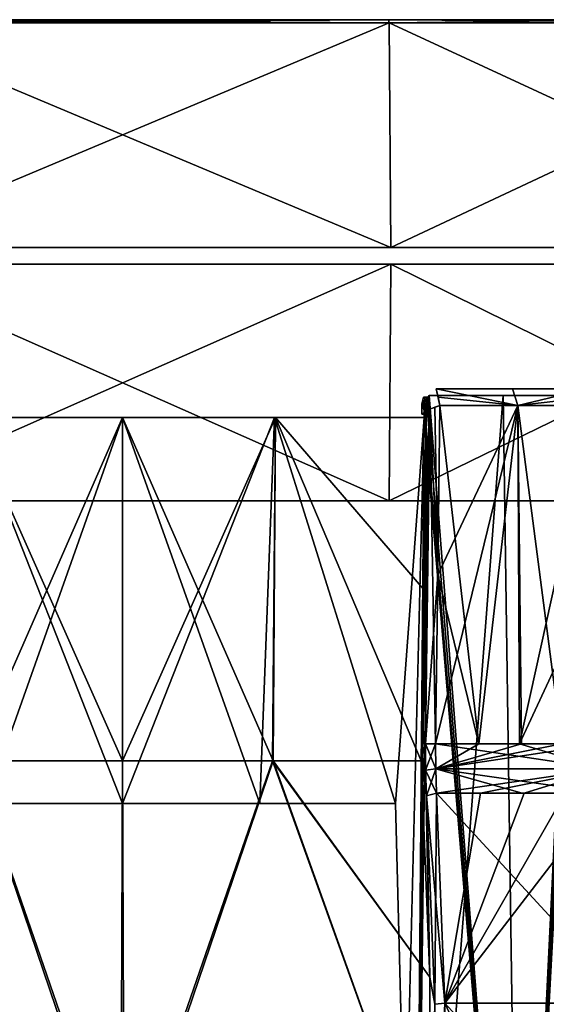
# Model space of a CAD drawing. Header units: millimetres. Extents: x -83 to 83, y -7 to 316.
# Tile 87 of 96: x -6 to 25, y 258 to 316. Entities that reach past the tile are written whole.
import ezdxf

# ---------------------------------------------------------------- set-up
doc = ezdxf.new("R2010")
doc.units = ezdxf.units.MM
doc.header["$LTSCALE"] = 81.481481
for name, color, linetype in [('643', 7, 'CONTINUOUS'), ('644', 7, 'CONTINUOUS'), ('645', 7, 'CONTINUOUS'), ('646', 7, 'CONTINUOUS'), ('647', 7, 'CONTINUOUS'), ('648', 7, 'CONTINUOUS'), ('649', 7, 'CONTINUOUS'), ('876', 7, 'CONTINUOUS'), ('884', 7, 'CONTINUOUS'), ('885', 7, 'CONTINUOUS'), ('896', 7, 'CONTINUOUS'), ('897', 7, 'CONTINUOUS'), ('900', 7, 'CONTINUOUS'), ('901', 7, 'CONTINUOUS'), ('925', 7, 'CONTINUOUS'), ('926', 7, 'CONTINUOUS'), ('974', 7, 'CONTINUOUS'), ('975', 7, 'CONTINUOUS'), ('976', 7, 'CONTINUOUS'), ('977', 7, 'CONTINUOUS'), ('982', 7, 'CONTINUOUS'), ('983', 7, 'CONTINUOUS'), ('984', 7, 'CONTINUOUS'), ('985', 7, 'CONTINUOUS'), ('986', 7, 'CONTINUOUS'), ('988', 7, 'CONTINUOUS'), ('989', 7, 'CONTINUOUS'), ('991', 7, 'CONTINUOUS')]:
    doc.layers.add(name, color=color, linetype=linetype)

msp = doc.modelspace()

# ---------------------------------------------------------------- linework, layer by layer
at = {"layer": '643', "color": 7, "linetype": 'CONTINUOUS'}
for points in [[(-64.459, 316.5, 31.011), (71.531, 316.5), (-71.531, 316.5), (-64.459, 316.5, 31.011)], [(-71.531, 316.5), (71.531, 316.5), (64.459, 316.5, -31.011), (-71.531, 316.5)], [(-64.458, 316.5, -31.011), (-71.531, 316.5), (64.459, 316.5, -31.011), (-64.458, 316.5, -31.011)], [(64.458, 316.5, 31.011), (71.531, 316.5), (-64.459, 316.5, 31.011), (64.458, 316.5, 31.011)], [(-55.932, 316.5, 44.589), (64.458, 316.5, 31.011), (-64.459, 316.5, 31.011), (-55.932, 316.5, 44.589)], [(-55.932, 316.5, -44.59), (-64.458, 316.5, -31.011), (55.932, 316.5, -44.589), (-55.932, 316.5, -44.59)], [(55.932, 316.5, -44.589), (-64.458, 316.5, -31.011), (64.459, 316.5, -31.011), (55.932, 316.5, -44.589)], [(55.932, 316.5, 44.59), (64.458, 316.5, 31.011), (-55.932, 316.5, 44.589), (55.932, 316.5, 44.59)], [(-44.602, 316.5, 55.922), (55.932, 316.5, 44.59), (-55.932, 316.5, 44.589), (-44.602, 316.5, 55.922)], [(-44.602, 316.5, -55.922), (-55.932, 316.5, -44.59), (44.602, 316.5, -55.922), (-44.602, 316.5, -55.922)], [(44.602, 316.5, -55.922), (-55.932, 316.5, -44.59), (55.932, 316.5, -44.589), (44.602, 316.5, -55.922)], [(44.602, 316.5, 55.922), (55.932, 316.5, 44.59), (-44.602, 316.5, 55.922), (44.602, 316.5, 55.922)], [(-31.041, 316.5, 64.444), (44.602, 316.5, 55.922), (-44.602, 316.5, 55.922), (-31.041, 316.5, 64.444)], [(-31.041, 316.5, -64.444), (-44.602, 316.5, -55.922), (31.041, 316.5, -64.444), (-31.041, 316.5, -64.444)], [(31.041, 316.5, -64.444), (-44.602, 316.5, -55.922), (44.602, 316.5, -55.922), (31.041, 316.5, -64.444)], [(31.041, 316.5, 64.444), (44.602, 316.5, 55.922), (-31.041, 316.5, 64.444), (31.041, 316.5, 64.444)], [(-15.916, 316.5, 69.737), (31.041, 316.5, 64.444), (-31.041, 316.5, 64.444), (-15.916, 316.5, 69.737)], [(-15.915, 316.5, -69.737), (-31.041, 316.5, -64.444), (15.916, 316.5, -69.737), (-15.915, 316.5, -69.737)], [(15.916, 316.5, -69.737), (-31.041, 316.5, -64.444), (31.041, 316.5, -64.444), (15.916, 316.5, -69.737)], [(15.915, 316.5, 69.737), (31.041, 316.5, 64.444), (-15.916, 316.5, 69.737), (15.915, 316.5, 69.737)]]:
    msp.add_3dface(points, dxfattribs=at)
at = {"layer": '644', "color": 7, "linetype": 'CONTINUOUS'}
for points in [[(-15.962, 316.307, -69.932), (15.962, 316.307, -69.932), (-16.066, 302.864, -70.39), (-15.962, 316.307, -69.932)], [(-16.066, 302.864, -70.39), (15.962, 316.307, -69.932), (16.066, 302.864, -70.39), (-16.066, 302.864, -70.39)], [(15.962, 316.307, -69.932), (44.723, 316.307, -56.081), (16.066, 302.864, -70.39), (15.962, 316.307, -69.932)], [(16.066, 302.864, -70.39), (44.723, 316.307, -56.081), (45.016, 302.864, -56.448), (16.066, 302.864, -70.39)]]:
    msp.add_3dface(points, dxfattribs=at)
at = {"layer": '645', "color": 7, "linetype": 'CONTINUOUS'}
for points in [[(16.066, 302.864, 70.39), (-15.962, 316.307, 69.932), (-16.066, 302.864, 70.39), (16.066, 302.864, 70.39)], [(15.962, 316.307, 69.932), (-15.962, 316.307, 69.932), (16.066, 302.864, 70.39), (15.962, 316.307, 69.932)], [(44.723, 316.307, 56.081), (15.962, 316.307, 69.932), (45.016, 302.864, 56.448), (44.723, 316.307, 56.081)], [(45.016, 302.864, 56.448), (15.962, 316.307, 69.932), (16.066, 302.864, 70.39), (45.016, 302.864, 56.448)]]:
    msp.add_3dface(points, dxfattribs=at)
at = {"layer": '646', "color": 7, "linetype": 'CONTINUOUS'}
for points in [[(-15.916, 316.5, 69.737), (-15.962, 316.307, 69.932), (15.962, 316.307, 69.932), (-15.916, 316.5, 69.737)], [(15.915, 316.5, 69.737), (-15.916, 316.5, 69.737), (15.962, 316.307, 69.932), (15.915, 316.5, 69.737)], [(31.041, 316.5, 64.444), (15.915, 316.5, 69.737), (44.723, 316.307, 56.081), (31.041, 316.5, 64.444)], [(15.915, 316.5, 69.737), (15.962, 316.307, 69.932), (44.723, 316.307, 56.081), (15.915, 316.5, 69.737)]]:
    msp.add_3dface(points, dxfattribs=at)
at = {"layer": '647', "color": 7, "linetype": 'CONTINUOUS'}
for points in [[(-15.915, 316.5, -69.737), (15.916, 316.5, -69.737), (-15.962, 316.307, -69.932), (-15.915, 316.5, -69.737)], [(15.916, 316.5, -69.737), (15.962, 316.307, -69.932), (-15.962, 316.307, -69.932), (15.916, 316.5, -69.737)], [(15.916, 316.5, -69.737), (31.041, 316.5, -64.444), (15.962, 316.307, -69.932), (15.916, 316.5, -69.737)], [(31.041, 316.5, -64.444), (44.723, 316.307, -56.081), (15.962, 316.307, -69.932), (31.041, 316.5, -64.444)]]:
    msp.add_3dface(points, dxfattribs=at)
at = {"layer": '648', "color": 7, "linetype": 'CONTINUOUS'}
for points in [[(16.066, 301.864, -70.39), (-15.956, 287.693, -69.907), (-16.066, 301.864, -70.39), (16.066, 301.864, -70.39)], [(15.956, 287.693, -69.907), (-15.956, 287.693, -69.907), (16.066, 301.864, -70.39), (15.956, 287.693, -69.907)], [(44.707, 287.693, -56.061), (15.956, 287.693, -69.907), (45.016, 301.864, -56.448), (44.707, 287.693, -56.061)], [(45.016, 301.864, -56.448), (15.956, 287.693, -69.907), (16.066, 301.864, -70.39), (45.016, 301.864, -56.448)]]:
    msp.add_3dface(points, dxfattribs=at)
at = {"layer": '649', "color": 7, "linetype": 'CONTINUOUS'}
for points in [[(-15.956, 287.693, 69.907), (15.956, 287.693, 69.907), (-16.066, 301.864, 70.39), (-15.956, 287.693, 69.907)], [(-16.066, 301.864, 70.39), (15.956, 287.693, 69.907), (16.066, 301.864, 70.39), (-16.066, 301.864, 70.39)], [(15.956, 287.693, 69.907), (44.707, 287.693, 56.061), (16.066, 301.864, 70.39), (15.956, 287.693, 69.907)], [(16.066, 301.864, 70.39), (44.707, 287.693, 56.061), (45.016, 301.864, 56.448), (16.066, 301.864, 70.39)]]:
    msp.add_3dface(points, dxfattribs=at)
at = {"layer": '876', "color": 7, "linetype": 'CONTINUOUS'}
for points in [[(18.354, 294.006, 71.23), (22.791, 294.006, 69.936), (17.5, 224.9, 70.823), (18.354, 294.006, 71.23)], [(17.5, 224.9, 70.823), (22.791, 294.006, 69.936), (23.781, 224.9, 68.968), (17.5, 224.9, 70.823)], [(18.205, 293.793, 71.266), (18.354, 294.006, 71.23), (17.5, 224.9, 70.823), (18.205, 293.793, 71.266)], [(18.05, 292.695, 71.295), (18.205, 293.793, 71.266), (17.5, 224.9, 70.823), (18.05, 292.695, 71.295)], [(18.054, 293.579, 71.303), (18.205, 293.793, 71.266), (18.05, 292.695, 71.295), (18.054, 293.579, 71.303)], [(18.054, 293.578, -71.303), (18.05, 292.695, -71.296), (23.781, 224.9, -68.968), (18.054, 293.578, -71.303)], [(18.205, 293.792, -71.266), (18.054, 293.578, -71.303), (23.781, 224.9, -68.968), (18.205, 293.792, -71.266)], [(18.354, 294.006, -71.23), (18.205, 293.792, -71.266), (23.781, 224.9, -68.968), (18.354, 294.006, -71.23)], [(22.791, 294.006, -69.936), (18.354, 294.006, -71.23), (23.781, 224.9, -68.968), (22.791, 294.006, -69.936)], [(27.138, 294.006, -68.367), (22.791, 294.006, -69.936), (23.781, 224.9, -68.968), (27.138, 294.006, -68.367)], [(22.791, 294.006, 69.936), (27.138, 294.006, 68.367), (23.781, 224.9, 68.968), (22.791, 294.006, 69.936)], [(29.871, 224.9, -66.557), (27.138, 294.006, -68.367), (23.781, 224.9, -68.968), (29.871, 224.9, -66.557)], [(27.138, 294.006, 68.367), (27.28, 293.792, 68.308), (23.781, 224.9, 68.968), (27.138, 294.006, 68.367)], [(27.28, 293.792, 68.308), (27.424, 293.579, 68.249), (23.781, 224.9, 68.968), (27.28, 293.792, 68.308)], [(27.424, 293.579, 68.249), (27.423, 292.695, 68.241), (23.781, 224.9, 68.968), (27.424, 293.579, 68.249)], [(-8.218, 269.581, -72.881), (0, 269.581, -73.343), (-9.093, 292.695, -72.981), (-8.218, 269.581, -72.881)], [(-9.093, 292.695, -72.981), (0, 269.581, -73.343), (0, 292.695, -73.545), (-9.093, 292.695, -72.981)], [(-9.093, 292.695, 72.981), (0, 292.695, 73.545), (-8.213, 269.581, 72.882), (-9.093, 292.695, 72.981)], [(-8.213, 269.581, 72.882), (0, 292.695, 73.545), (0, 269.581, 73.343), (-8.213, 269.581, 72.882)], [(0, 292.695, -73.545), (0, 269.581, -73.343), (8.213, 269.581, -72.882), (0, 292.695, -73.545)], [(9.093, 292.695, -72.981), (0, 292.695, -73.545), (8.213, 269.581, -72.882), (9.093, 292.695, -72.981)], [(0, 292.695, 73.545), (9.093, 292.695, 72.981), (0, 269.581, 73.343), (0, 292.695, 73.545)], [(0, 269.581, 73.343), (9.093, 292.695, 72.981), (8.218, 269.581, 72.881), (0, 269.581, 73.343)], [(16.33, 269.581, -71.502), (9.093, 292.695, -72.981), (8.213, 269.581, -72.882), (16.33, 269.581, -71.502)], [(8.218, 269.581, 72.881), (9.093, 292.695, 72.981), (16.33, 269.581, 71.502), (8.218, 269.581, 72.881)], [(18.05, 292.695, -71.296), (9.093, 292.695, -72.981), (16.33, 269.581, -71.502), (18.05, 292.695, -71.296)], [(9.093, 292.695, 72.981), (18.05, 292.695, 71.295), (16.33, 269.581, 71.502), (9.093, 292.695, 72.981)], [(16.33, 269.581, -71.502), (16.917, 247.196, -71.165), (18.05, 292.695, -71.296), (16.33, 269.581, -71.502)], [(16.33, 269.581, 71.502), (18.05, 292.695, 71.295), (16.917, 247.196, 71.165), (16.33, 269.581, 71.502)], [(16.917, 247.196, 71.165), (18.05, 292.695, 71.295), (17.5, 224.9, 70.823), (16.917, 247.196, 71.165)], [(17.5, 224.9, -70.823), (18.05, 292.695, -71.296), (16.917, 247.196, -71.165), (17.5, 224.9, -70.823)], [(23.781, 224.9, -68.968), (18.05, 292.695, -71.296), (17.5, 224.9, -70.823), (23.781, 224.9, -68.968)], [(23.781, 224.9, 68.968), (27.423, 292.695, 68.241), (29.871, 224.9, 66.557), (23.781, 224.9, 68.968)]]:
    msp.add_3dface(points, dxfattribs=at)
at = {"layer": '884', "color": 7, "linetype": 'CONTINUOUS'}
for points in [[(0, 292.695, 74.955), (-9.157, 292.695, 74.394), (0, 272.134, 75.135), (0, 292.695, 74.955)], [(0, 272.134, 75.135), (-9.157, 292.695, 74.394), (-8.981, 272.134, 74.596), (0, 272.134, 75.135)], [(9.157, 292.695, 74.394), (0, 292.695, 74.955), (9.013, 272.134, 74.592), (9.157, 292.695, 74.394)], [(9.013, 272.134, 74.592), (0, 292.695, 74.955), (0, 272.134, 75.135), (9.013, 272.134, 74.592)], [(17.869, 272.134, 72.979), (9.157, 292.695, 74.394), (9.013, 272.134, 74.592), (17.869, 272.134, 72.979)], [(18.177, 292.695, 72.718), (9.157, 292.695, 74.394), (18.024, 282.424, 72.848), (18.177, 292.695, 72.718)], [(18.024, 282.424, 72.848), (9.157, 292.695, 74.394), (17.869, 272.134, 72.979), (18.024, 282.424, 72.848)]]:
    msp.add_3dface(points, dxfattribs=at)
at = {"layer": '885', "color": 7, "linetype": 'CONTINUOUS'}
for points in [[(-9.157, 292.695, -74.394), (0, 292.695, -74.955), (-9.012, 272.134, -74.592), (-9.157, 292.695, -74.394)], [(-9.012, 272.134, -74.592), (0, 292.695, -74.955), (0, 272.134, -75.135), (-9.012, 272.134, -74.592)], [(0, 292.695, -74.955), (9.157, 292.695, -74.394), (0, 272.134, -75.135), (0, 292.695, -74.955)], [(0, 272.134, -75.135), (9.157, 292.695, -74.394), (8.982, 272.134, -74.596), (0, 272.134, -75.135)], [(8.982, 272.134, -74.596), (9.157, 292.695, -74.394), (17.869, 272.134, -72.979), (8.982, 272.134, -74.596)], [(9.157, 292.695, -74.394), (18.177, 292.695, -72.718), (18.024, 282.424, -72.848), (9.157, 292.695, -74.394)], [(17.869, 272.134, -72.979), (9.157, 292.695, -74.394), (18.024, 282.424, -72.848), (17.869, 272.134, -72.979)]]:
    msp.add_3dface(points, dxfattribs=at)
at = {"layer": '896', "color": 7, "linetype": 'CONTINUOUS'}
for points in [[(18.8, 270.201, 74.9), (19.297, 257.644, 78.016), (21.43, 270.201, 74.191), (18.8, 270.201, 74.9)], [(21.43, 270.201, 74.191), (19.297, 257.644, 78.016), (24.036, 270.201, 73.388), (21.43, 270.201, 74.191)], [(24.036, 270.201, 73.388), (19.297, 257.644, 78.016), (26.503, 270.201, 72.533), (24.036, 270.201, 73.388)], [(26.503, 270.201, 72.533), (19.297, 257.644, 78.016), (28.941, 270.201, 71.595), (26.503, 270.201, 72.533)], [(28.941, 270.201, 71.595), (19.297, 257.644, 78.016), (30.375, 257.644, 74.406), (28.941, 270.201, 71.595)], [(19.297, 257.644, 78.016), (19.368, 244.762, 79.319), (30.375, 257.644, 74.406), (19.297, 257.644, 78.016)], [(30.375, 257.644, 74.406), (19.368, 244.762, 79.319), (25.294, 244.762, 77.633), (30.375, 257.644, 74.406)], [(31.086, 244.762, 75.501), (30.375, 257.644, 74.406), (25.294, 244.762, 77.633), (31.086, 244.762, 75.501)]]:
    msp.add_3dface(points, dxfattribs=at)
at = {"layer": '897', "color": 7, "linetype": 'CONTINUOUS'}
for points in [[(28.941, 270.201, -71.595), (30.375, 257.644, -74.406), (18.8, 270.201, -74.9), (28.941, 270.201, -71.595)], [(18.8, 270.201, -74.9), (30.375, 257.644, -74.406), (19.297, 257.644, -78.016), (18.8, 270.201, -74.9)], [(23.924, 270.201, -73.425), (28.941, 270.201, -71.595), (18.8, 270.201, -74.9), (23.924, 270.201, -73.425)], [(31.086, 244.762, -75.501), (25.292, 244.762, -77.633), (19.297, 257.644, -78.016), (31.086, 244.762, -75.501)], [(30.375, 257.644, -74.406), (31.086, 244.762, -75.501), (19.297, 257.644, -78.016), (30.375, 257.644, -74.406)], [(25.292, 244.762, -77.633), (19.368, 244.762, -79.319), (19.297, 257.644, -78.016), (25.292, 244.762, -77.633)]]:
    msp.add_3dface(points, dxfattribs=at)
at = {"layer": '900', "color": 7, "linetype": 'CONTINUOUS'}
for points in [[(18.691, 257.567, 77.651), (18.8, 270.201, 74.9), (18.197, 270.054, 74.553), (18.691, 257.567, 77.651)], [(19.297, 257.644, 78.016), (18.8, 270.201, 74.9), (18.691, 257.567, 77.651), (19.297, 257.644, 78.016)], [(18.762, 244.758, 78.947), (19.297, 257.644, 78.016), (18.691, 257.567, 77.651), (18.762, 244.758, 78.947)], [(19.368, 244.762, 79.319), (19.297, 257.644, 78.016), (18.762, 244.758, 78.947), (19.368, 244.762, 79.319)]]:
    msp.add_3dface(points, dxfattribs=at)
at = {"layer": '901', "color": 7, "linetype": 'CONTINUOUS'}
for points in [[(17.917, 293.504, 71.532), (17.907, 292.899, 71.535), (18.391, 293.196, 73.6), (17.917, 293.504, 71.532)], [(18.015, 293.909, 71.925), (17.917, 293.504, 71.532), (18.239, 293.909, 72.89), (18.015, 293.909, 71.925)], [(18.239, 293.909, 72.89), (17.917, 293.504, 71.532), (18.391, 293.196, 73.6), (18.239, 293.909, 72.89)], [(17.907, 292.899, 71.535), (18.135, 292.899, 72.518), (18.391, 293.196, 73.6), (17.907, 292.899, 71.535)], [(18.177, 292.695, 72.718), (18.024, 282.424, 72.848), (18.391, 293.196, 73.6), (18.177, 292.695, 72.718)], [(18.391, 293.196, 73.6), (18.024, 282.424, 72.848), (18.131, 273.157, 74.027), (18.391, 293.196, 73.6)], [(18.135, 292.899, 72.518), (18.177, 292.695, 72.718), (18.391, 293.196, 73.6), (18.135, 292.899, 72.518)], [(18.024, 282.424, 72.848), (17.869, 272.134, 72.979), (18.131, 273.157, 74.027), (18.024, 282.424, 72.848)], [(18.131, 273.157, 74.027), (17.869, 272.134, 72.979), (18.137, 271.585, 74.176), (18.131, 273.157, 74.027)], [(17.869, 272.134, 72.979), (18.388, 259.197, 76.214), (18.137, 271.585, 74.176), (17.869, 272.134, 72.979)], [(18.388, 259.197, 76.214), (18.197, 270.054, 74.553), (18.137, 271.585, 74.176), (18.388, 259.197, 76.214)], [(18.691, 257.567, 77.651), (18.197, 270.054, 74.553), (18.388, 259.197, 76.214), (18.691, 257.567, 77.651)], [(18.41, 245.9, 77.339), (18.691, 257.567, 77.651), (18.388, 259.197, 76.214), (18.41, 245.9, 77.339)], [(18.762, 244.758, 78.947), (18.691, 257.567, 77.651), (18.41, 245.9, 77.339), (18.762, 244.758, 78.947)]]:
    msp.add_3dface(points, dxfattribs=at)
at = {"layer": '925', "color": 7, "linetype": 'CONTINUOUS'}
for points in [[(-18.41, 245.9, -77.339), (-9.012, 272.134, -74.592), (-0.103, 245.9, -79.5), (-18.41, 245.9, -77.339)], [(-9.012, 272.134, -74.592), (0, 272.134, -75.135), (-0.103, 245.9, -79.5), (-9.012, 272.134, -74.592)], [(0, 272.134, -75.135), (8.982, 272.134, -74.596), (-0.103, 245.9, -79.5), (0, 272.134, -75.135)], [(-0.103, 245.9, -79.5), (8.982, 272.134, -74.596), (18.41, 245.9, -77.339), (-0.103, 245.9, -79.5)], [(8.982, 272.134, -74.596), (17.869, 272.134, -72.979), (18.388, 259.197, -76.214), (8.982, 272.134, -74.596)], [(18.41, 245.9, -77.339), (8.982, 272.134, -74.596), (18.388, 259.197, -76.214), (18.41, 245.9, -77.339)]]:
    msp.add_3dface(points, dxfattribs=at)
at = {"layer": '926', "color": 7, "linetype": 'CONTINUOUS'}
for points in [[(-8.981, 272.134, 74.596), (-18.41, 245.9, 77.339), (0.104, 245.9, 79.5), (-8.981, 272.134, 74.596)], [(0, 272.134, 75.135), (-8.981, 272.134, 74.596), (0.104, 245.9, 79.5), (0, 272.134, 75.135)], [(9.013, 272.134, 74.592), (0, 272.134, 75.135), (0.104, 245.9, 79.5), (9.013, 272.134, 74.592)], [(18.41, 245.9, 77.339), (9.013, 272.134, 74.592), (0.104, 245.9, 79.5), (18.41, 245.9, 77.339)], [(17.869, 272.134, 72.979), (9.013, 272.134, 74.592), (18.388, 259.197, 76.214), (17.869, 272.134, 72.979)], [(9.013, 272.134, 74.592), (18.41, 245.9, 77.339), (18.388, 259.197, 76.214), (9.013, 272.134, 74.592)]]:
    msp.add_3dface(points, dxfattribs=at)
at = {"layer": '974', "color": 7, "linetype": 'CONTINUOUS'}
for points in [[(17.907, 292.899, -71.535), (17.917, 293.504, -71.532), (18.135, 292.899, -72.518), (17.907, 292.899, -71.535)], [(18.391, 293.196, -73.6), (17.917, 293.504, -71.532), (18.015, 293.909, -71.925), (18.391, 293.196, -73.6)], [(18.135, 292.899, -72.518), (17.917, 293.504, -71.532), (18.391, 293.196, -73.6), (18.135, 292.899, -72.518)], [(18.239, 293.909, -72.89), (18.391, 293.196, -73.6), (18.015, 293.909, -71.925), (18.239, 293.909, -72.89)], [(18.131, 273.157, -74.027), (18.177, 292.695, -72.718), (18.391, 293.196, -73.6), (18.131, 273.157, -74.027)], [(18.177, 292.695, -72.718), (18.135, 292.899, -72.518), (18.391, 293.196, -73.6), (18.177, 292.695, -72.718)], [(18.024, 282.424, -72.848), (18.177, 292.695, -72.718), (18.131, 273.157, -74.027), (18.024, 282.424, -72.848)], [(17.869, 272.134, -72.979), (18.024, 282.424, -72.848), (18.131, 273.157, -74.027), (17.869, 272.134, -72.979)], [(18.137, 271.585, -74.176), (17.869, 272.134, -72.979), (18.131, 273.157, -74.027), (18.137, 271.585, -74.176)], [(18.388, 259.197, -76.214), (17.869, 272.134, -72.979), (18.197, 270.054, -74.553), (18.388, 259.197, -76.214)], [(18.197, 270.054, -74.553), (17.869, 272.134, -72.979), (18.137, 271.585, -74.176), (18.197, 270.054, -74.553)], [(18.691, 257.567, -77.651), (18.388, 259.197, -76.214), (18.197, 270.054, -74.553), (18.691, 257.567, -77.651)], [(18.41, 245.9, -77.339), (18.388, 259.197, -76.214), (18.691, 257.567, -77.651), (18.41, 245.9, -77.339)]]:
    msp.add_3dface(points, dxfattribs=at)
at = {"layer": '975', "color": 7, "linetype": 'CONTINUOUS'}
for points in [[(18.131, 273.157, -74.027), (18.391, 293.196, -73.6), (18.74, 273.157, -74.399), (18.131, 273.157, -74.027)], [(18.391, 293.196, -73.6), (18.702, 293.307, -73.786), (18.871, 283.276, -74.182), (18.391, 293.196, -73.6)], [(18.74, 273.157, -74.399), (18.391, 293.196, -73.6), (18.871, 283.276, -74.182), (18.74, 273.157, -74.399)], [(18.702, 293.307, -73.786), (19.002, 293.4, -73.966), (18.871, 283.276, -74.182), (18.702, 293.307, -73.786)]]:
    msp.add_3dface(points, dxfattribs=at)
at = {"layer": '976', "color": 7, "linetype": 'CONTINUOUS'}
for points in [[(18.137, 271.585, -74.176), (18.131, 273.157, -74.027), (18.744, 271.66, -74.541), (18.137, 271.585, -74.176)], [(18.131, 273.157, -74.027), (18.74, 273.157, -74.399), (18.744, 271.66, -74.541), (18.131, 273.157, -74.027)], [(18.8, 270.201, -74.9), (18.137, 271.585, -74.176), (18.744, 271.66, -74.541), (18.8, 270.201, -74.9)], [(18.8, 270.201, -74.9), (18.197, 270.054, -74.553), (18.137, 271.585, -74.176), (18.8, 270.201, -74.9)]]:
    msp.add_3dface(points, dxfattribs=at)
at = {"layer": '977', "color": 7, "linetype": 'CONTINUOUS'}
for points in [[(18.744, 271.66, -74.541), (18.74, 273.157, -74.399), (28.774, 271.66, -71.273), (18.744, 271.66, -74.541)], [(28.774, 271.66, -71.273), (18.74, 273.157, -74.399), (23.772, 273.157, -72.947), (28.774, 271.66, -71.273)], [(28.694, 273.157, -71.155), (28.774, 271.66, -71.273), (23.772, 273.157, -72.947), (28.694, 273.157, -71.155)], [(28.941, 270.201, -71.595), (23.924, 270.201, -73.425), (18.744, 271.66, -74.541), (28.941, 270.201, -71.595)], [(28.941, 270.201, -71.595), (18.744, 271.66, -74.541), (28.774, 271.66, -71.273), (28.941, 270.201, -71.595)], [(23.924, 270.201, -73.425), (18.8, 270.201, -74.9), (18.744, 271.66, -74.541), (23.924, 270.201, -73.425)]]:
    msp.add_3dface(points, dxfattribs=at)
at = {"layer": '982', "color": 7, "linetype": 'CONTINUOUS'}
for points in [[(18.739, 273.157, 74.398), (18.744, 271.66, 74.541), (21.323, 273.157, 73.7), (18.739, 273.157, 74.398)], [(21.323, 273.157, 73.7), (18.744, 271.66, 74.541), (23.881, 273.157, 72.912), (21.323, 273.157, 73.7)], [(23.881, 273.157, 72.912), (18.744, 271.66, 74.541), (26.302, 273.157, 72.074), (23.881, 273.157, 72.912)], [(26.302, 273.157, 72.074), (18.744, 271.66, 74.541), (28.694, 273.157, 71.155), (26.302, 273.157, 72.074)], [(28.694, 273.157, 71.155), (18.744, 271.66, 74.541), (28.774, 271.66, 71.273), (28.694, 273.157, 71.155)], [(18.744, 271.66, 74.541), (18.8, 270.201, 74.9), (28.774, 271.66, 71.273), (18.744, 271.66, 74.541)], [(18.8, 270.201, 74.9), (21.43, 270.201, 74.191), (28.774, 271.66, 71.273), (18.8, 270.201, 74.9)], [(21.43, 270.201, 74.191), (24.036, 270.201, 73.388), (28.774, 271.66, 71.273), (21.43, 270.201, 74.191)], [(24.036, 270.201, 73.388), (26.503, 270.201, 72.533), (28.774, 271.66, 71.273), (24.036, 270.201, 73.388)]]:
    msp.add_3dface(points, dxfattribs=at)
at = {"layer": '983', "color": 7, "linetype": 'CONTINUOUS'}
for points in [[(18.131, 273.157, 74.027), (18.137, 271.585, 74.176), (18.739, 273.157, 74.398), (18.131, 273.157, 74.027)], [(18.137, 271.585, 74.176), (18.744, 271.66, 74.541), (18.739, 273.157, 74.398), (18.137, 271.585, 74.176)], [(18.137, 271.585, 74.176), (18.197, 270.054, 74.553), (18.744, 271.66, 74.541), (18.137, 271.585, 74.176)], [(18.197, 270.054, 74.553), (18.8, 270.201, 74.9), (18.744, 271.66, 74.541), (18.197, 270.054, 74.553)]]:
    msp.add_3dface(points, dxfattribs=at)
at = {"layer": '984', "color": 7, "linetype": 'CONTINUOUS'}
for points in [[(18.391, 293.196, 73.6), (18.131, 273.157, 74.027), (18.871, 283.276, 74.182), (18.391, 293.196, 73.6)], [(19.002, 293.4, 73.966), (18.391, 293.196, 73.6), (18.871, 283.276, 74.182), (19.002, 293.4, 73.966)], [(18.391, 293.196, 73.6), (19.002, 293.4, 73.966), (18.702, 293.307, 73.786), (18.391, 293.196, 73.6)], [(18.131, 273.157, 74.027), (18.739, 273.157, 74.398), (18.871, 283.276, 74.182), (18.131, 273.157, 74.027)]]:
    msp.add_3dface(points, dxfattribs=at)
at = {"layer": '985', "color": 7, "linetype": 'CONTINUOUS'}
for points in [[(21.323, 273.157, 73.7), (19.002, 293.4, 73.966), (18.871, 283.276, 74.182), (21.323, 273.157, 73.7)], [(19.002, 293.4, 73.966), (21.323, 273.157, 73.7), (23.665, 293.4, 72.61), (19.002, 293.4, 73.966)], [(21.323, 273.157, 73.7), (23.881, 273.157, 72.912), (23.665, 293.4, 72.61), (21.323, 273.157, 73.7)], [(23.881, 273.157, 72.912), (26.302, 273.157, 72.074), (23.665, 293.4, 72.61), (23.881, 273.157, 72.912)], [(23.665, 293.4, 72.61), (26.302, 273.157, 72.074), (28.23, 293.4, 70.96), (23.665, 293.4, 72.61)], [(18.739, 273.157, 74.398), (21.323, 273.157, 73.7), (18.871, 283.276, 74.182), (18.739, 273.157, 74.398)]]:
    msp.add_3dface(points, dxfattribs=at)
at = {"layer": '986', "color": 7, "linetype": 'CONTINUOUS'}
for points in [[(18.777, 294.4, 72.975), (23.665, 293.4, 72.61), (23.345, 294.4, 71.645), (18.777, 294.4, 72.975)], [(23.665, 293.4, 72.61), (18.777, 294.4, 72.975), (18.889, 293.903, 73.468), (23.665, 293.4, 72.61)], [(23.345, 294.4, 71.645), (23.665, 293.4, 72.61), (27.825, 294.4, 70.027), (23.345, 294.4, 71.645)], [(27.825, 294.4, 70.027), (23.665, 293.4, 72.61), (28.027, 293.901, 70.492), (27.825, 294.4, 70.027)], [(19.002, 293.4, 73.966), (23.665, 293.4, 72.61), (18.889, 293.903, 73.468), (19.002, 293.4, 73.966)], [(28.23, 293.4, 70.96), (28.027, 293.901, 70.492), (23.665, 293.4, 72.61), (28.23, 293.4, 70.96)]]:
    msp.add_3dface(points, dxfattribs=at)
at = {"layer": '988', "color": 7, "linetype": 'CONTINUOUS'}
for points in [[(18.777, 294.4, -72.975), (19.002, 293.4, -73.966), (18.889, 293.901, -73.47), (18.777, 294.4, -72.975)], [(19.002, 293.4, -73.966), (18.777, 294.4, -72.975), (23.66, 293.4, -72.612), (19.002, 293.4, -73.966)], [(18.777, 294.4, -72.975), (23.351, 294.4, -71.643), (23.66, 293.4, -72.612), (18.777, 294.4, -72.975)], [(23.351, 294.4, -71.643), (27.825, 294.4, -70.027), (23.66, 293.4, -72.612), (23.351, 294.4, -71.643)], [(23.66, 293.4, -72.612), (27.825, 294.4, -70.027), (28.027, 293.901, -70.492), (23.66, 293.4, -72.612)], [(28.23, 293.4, -70.96), (23.66, 293.4, -72.612), (28.027, 293.901, -70.492), (28.23, 293.4, -70.96)]]:
    msp.add_3dface(points, dxfattribs=at)
at = {"layer": '989', "color": 7, "linetype": 'CONTINUOUS'}
for points in [[(18.74, 273.157, -74.399), (18.871, 283.276, -74.182), (23.66, 293.4, -72.612), (18.74, 273.157, -74.399)], [(23.772, 273.157, -72.947), (18.74, 273.157, -74.399), (23.66, 293.4, -72.612), (23.772, 273.157, -72.947)], [(19.002, 293.4, -73.966), (23.66, 293.4, -72.612), (18.871, 283.276, -74.182), (19.002, 293.4, -73.966)], [(23.772, 273.157, -72.947), (23.66, 293.4, -72.612), (28.23, 293.4, -70.96), (23.772, 273.157, -72.947)], [(23.772, 273.157, -72.947), (28.23, 293.4, -70.96), (28.462, 283.276, -71.058), (23.772, 273.157, -72.947)], [(28.694, 273.157, -71.155), (23.772, 273.157, -72.947), (28.462, 283.276, -71.058), (28.694, 273.157, -71.155)]]:
    msp.add_3dface(points, dxfattribs=at)
at = {"layer": '991', "color": 7, "linetype": 'CONTINUOUS'}
for points in [[(18.8, 270.201, -74.9), (19.297, 257.644, -78.016), (18.197, 270.054, -74.553), (18.8, 270.201, -74.9)], [(19.297, 257.644, -78.016), (18.691, 257.567, -77.651), (18.197, 270.054, -74.553), (19.297, 257.644, -78.016)], [(19.297, 257.644, -78.016), (19.368, 244.762, -79.319), (18.691, 257.567, -77.651), (19.297, 257.644, -78.016)]]:
    msp.add_3dface(points, dxfattribs=at)

doc.saveas('drawing.dxf')
